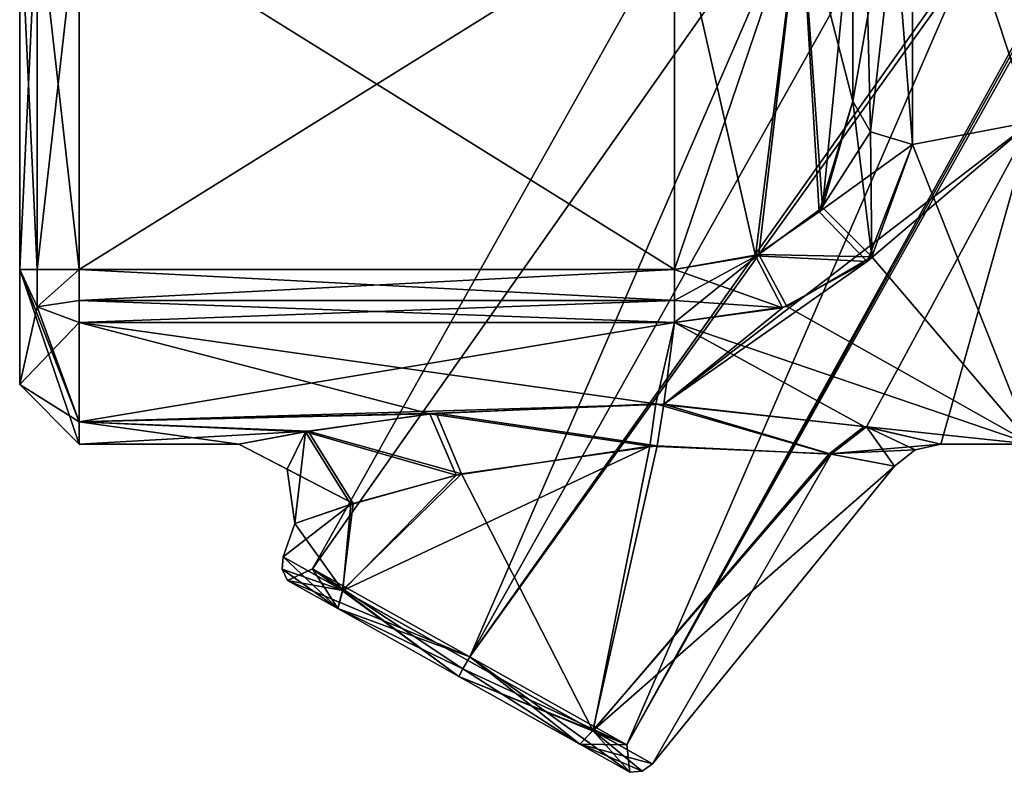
# Model space of a CAD drawing. Extents: x -23 to 470, y -2000 to 0.
# Tile 97 of 172: x -23.1 to -14.83, y -40.01 to -33.68. Entities that reach past the tile are written whole.
import ezdxf

# ---------------------------------------------------------------- set-up
doc = ezdxf.new("R2010")
doc.units = 0
doc.header["$LTSCALE"] = 64.024212
for name, color, linetype in [('762', 7, 'CONTINUOUS'), ('769', 7, 'CONTINUOUS'), ('770', 7, 'CONTINUOUS'), ('778', 7, 'CONTINUOUS'), ('779', 7, 'CONTINUOUS'), ('780', 7, 'CONTINUOUS'), ('793', 7, 'CONTINUOUS'), ('794', 7, 'CONTINUOUS'), ('804', 7, 'CONTINUOUS'), ('805', 7, 'CONTINUOUS'), ('806', 7, 'CONTINUOUS'), ('808', 7, 'CONTINUOUS'), ('809', 7, 'CONTINUOUS'), ('810', 7, 'CONTINUOUS'), ('813', 7, 'CONTINUOUS'), ('814', 7, 'CONTINUOUS'), ('822', 7, 'CONTINUOUS'), ('826', 7, 'CONTINUOUS'), ('829', 7, 'CONTINUOUS'), ('842', 7, 'CONTINUOUS'), ('843', 7, 'CONTINUOUS'), ('845', 7, 'CONTINUOUS'), ('846', 7, 'CONTINUOUS'), ('847', 7, 'CONTINUOUS'), ('848', 7, 'CONTINUOUS'), ('849', 7, 'CONTINUOUS'), ('850', 7, 'CONTINUOUS'), ('851', 7, 'CONTINUOUS'), ('852', 7, 'CONTINUOUS')]:
    doc.layers.add(name, color=color, linetype=linetype)

msp = doc.modelspace()

# ---------------------------------------------------------------- linework, layer by layer
at = {"layer": '762', "color": 7, "linetype": 'CONTINUOUS'}
for points in [[(-23.1, -35.7824, 37), (-23.1, -32.6637, 37), (-23.1, -35.7824, 29), (-23.1, -35.7824, 37)], [(-23.1, -35.7824, 29), (-23.1, -32.6637, 37), (-23.1, -33.5, 32.9992), (-23.1, -35.7824, 29)], [(-23.1, -32.6637, 29), (-23.1, -35.7824, 29), (-23.1, -33.5, 32.9992), (-23.1, -32.6637, 29)], [(-23.1, -36.7499, 33), (-23.1, -35.7824, 37), (-23.1, -35.7824, 29), (-23.1, -36.7499, 33)]]:
    msp.add_3dface(points, dxfattribs=at)
at = {"layer": '769', "color": 7, "linetype": 'CONTINUOUS'}
for points in [[(-14.6, -34.5407, 39.5407), (-14.6, -28, 42.25), (-15.6, -31.5099, 41.5582), (-14.6, -34.5407, 39.5407)], [(-15.6, -34.7328, 39.3429), (-14.6, -34.5407, 39.5407), (-15.6, -31.5099, 41.5582), (-15.6, -34.7328, 39.3429)], [(-15.9852, -37.106, 34.626), (-14.6, -34.5407, 39.5407), (-17.6879, -36.9136, 35.4717), (-15.9852, -37.106, 34.626)], [(-17.6879, -36.9136, 35.4717), (-14.6, -34.5407, 39.5407), (-15.9792, -35.714, 38.1046), (-17.6879, -36.9136, 35.4717)], [(-15.3621, -37.25, 33), (-14.6, -34.5407, 39.5407), (-15.9852, -37.106, 34.626), (-15.3621, -37.25, 33)], [(-15.9792, -35.714, 38.1046), (-14.6, -34.5407, 39.5407), (-15.6, -34.7328, 39.3429), (-15.9792, -35.714, 38.1046)], [(-14.6, -37.25, 33), (-14.6, -34.5407, 39.5407), (-15.3621, -37.25, 33), (-14.6, -37.25, 33)], [(-16.6928, -36.1045, 37.4586), (-17.6879, -36.9136, 35.4717), (-15.9792, -35.714, 38.1046), (-16.6928, -36.1045, 37.4586)], [(-17.6, -36.2269, 37.2286), (-17.6879, -36.9136, 35.4717), (-16.6928, -36.1045, 37.4586), (-17.6, -36.2269, 37.2286)], [(-22.6, -37.0618, 34.8565), (-17.6879, -36.9136, 35.4717), (-17.6, -36.2269, 37.2286), (-22.6, -37.0618, 34.8565)], [(-22.6, -36.2269, 37.2286), (-22.6, -37.0618, 34.8565), (-17.6, -36.2269, 37.2286), (-22.6, -36.2269, 37.2286)], [(-19.6024, -36.991, 35.1737), (-17.6879, -36.9136, 35.4717), (-22.6, -37.0618, 34.8565), (-19.6024, -36.991, 35.1737)], [(-20.6774, -37.1419, 34.4102), (-19.6024, -36.991, 35.1737), (-22.6, -37.0618, 34.8565), (-20.6774, -37.1419, 34.4102)], [(-22.6, -37.25, 33), (-20.6774, -37.1419, 34.4102), (-22.6, -37.0618, 34.8565), (-22.6, -37.25, 33)], [(-21.2598, -37.25, 33), (-20.6774, -37.1419, 34.4102), (-22.6, -37.25, 33), (-21.2598, -37.25, 33)]]:
    msp.add_3dface(points, dxfattribs=at)
at = {"layer": '770', "color": 7, "linetype": 'CONTINUOUS'}
for points in [[(-14.6, -28, 23.75), (-14.6, -34.5407, 26.4593), (-15.6, -28.3444, 23.7564), (-14.6, -28, 23.75)], [(-15.6, -28.3444, 23.7564), (-14.6, -34.5407, 26.4593), (-15.6, -34.7328, 26.6571), (-15.6, -28.3444, 23.7564)], [(-14.6, -34.5407, 26.4593), (-14.6, -37.25, 33), (-15.6, -34.7328, 26.6571), (-14.6, -34.5407, 26.4593)], [(-15.6, -34.7328, 26.6571), (-14.6, -37.25, 33), (-15.9414, -35.6758, 27.8382), (-15.6, -34.7328, 26.6571)], [(-15.9414, -35.6758, 27.8382), (-14.6, -37.25, 33), (-16.655, -36.093, 28.5205), (-15.9414, -35.6758, 27.8382)], [(-16.655, -36.093, 28.5205), (-14.6, -37.25, 33), (-17.6, -36.2269, 28.7714), (-16.655, -36.093, 28.5205)], [(-17.7564, -36.9115, 30.5205), (-19.6547, -36.9967, 30.8502), (-22.6, -36.2269, 28.7714), (-17.7564, -36.9115, 30.5205)], [(-22.6, -36.2269, 28.7714), (-19.6547, -36.9967, 30.8502), (-22.6, -37.0622, 31.1454), (-22.6, -36.2269, 28.7714)], [(-17.6, -36.2269, 28.7714), (-17.7564, -36.9115, 30.5205), (-22.6, -36.2269, 28.7714), (-17.6, -36.2269, 28.7714)], [(-16.0051, -37.1021, 31.3522), (-17.7564, -36.9115, 30.5205), (-17.6, -36.2269, 28.7714), (-16.0051, -37.1021, 31.3522)], [(-14.6, -37.25, 33), (-16.0051, -37.1021, 31.3522), (-17.6, -36.2269, 28.7714), (-14.6, -37.25, 33)], [(-19.6547, -36.9967, 30.8502), (-20.6992, -37.1456, 31.6143), (-22.6, -37.0622, 31.1454), (-19.6547, -36.9967, 30.8502)], [(-21.2598, -37.25, 33), (-22.6, -37.25, 33), (-22.6, -37.0622, 31.1454), (-21.2598, -37.25, 33)], [(-20.6992, -37.1456, 31.6143), (-21.2598, -37.25, 33), (-22.6, -37.0622, 31.1454), (-20.6992, -37.1456, 31.6143)], [(-14.6, -37.25, 33), (-15.3621, -37.25, 33), (-16.0051, -37.1021, 31.3522), (-14.6, -37.25, 33)]]:
    msp.add_3dface(points, dxfattribs=at)
at = {"layer": '778', "color": 7, "linetype": 'CONTINUOUS'}
for points in [[(-16.1, -32.3722, 26.9062), (-16.1, -27.9997, 25.5), (-16.1, -34.3689, 27), (-16.1, -32.3722, 26.9062)], [(-16.1, -34.3689, 27), (-16.1, -27.9997, 25.5), (-16.1, -28.326, 24.2561), (-16.1, -34.3689, 27)], [(-16.1, -32.6637, 39), (-16.1, -34.3689, 39), (-16.1, -31.3201, 41.0957), (-16.1, -32.6637, 39)], [(-16.1, -32.5105, 26.976), (-16.1, -32.3722, 26.9062), (-16.1, -34.3689, 27), (-16.1, -32.5105, 26.976)], [(-16.1, -32.6637, 27), (-16.1, -32.5105, 26.976), (-16.1, -34.3689, 27), (-16.1, -32.6637, 27)]]:
    msp.add_3dface(points, dxfattribs=at)
at = {"layer": '779', "color": 7, "linetype": 'CONTINUOUS'}
for points in [[(-22.6, -32.6637, 37.5), (-22.6, -35.7822, 37.5), (-17.6, -35.7822, 37.5), (-22.6, -32.6637, 37.5)], [(-17.6, -32.6637, 37.5), (-22.6, -32.6637, 37.5), (-17.6, -35.7822, 37.5), (-17.6, -32.6637, 37.5)]]:
    msp.add_3dface(points, dxfattribs=at)
at = {"layer": '780', "color": 7, "linetype": 'CONTINUOUS'}
for points in [[(-22.6, -35.7822, 28.5), (-22.6, -32.6637, 28.5), (-17.6, -32.6637, 28.5), (-22.6, -35.7822, 28.5)], [(-17.6, -35.7822, 28.5), (-22.6, -35.7822, 28.5), (-17.6, -32.6637, 28.5), (-17.6, -35.7822, 28.5)]]:
    msp.add_3dface(points, dxfattribs=at)
at = {"layer": '793', "color": 7, "linetype": 'CONTINUOUS'}
for points in [[(-17.6, -32.6637, 37.5), (-17.6, -35.7822, 37.5), (-16.9194, -35.6664, 37.6633), (-17.6, -32.6637, 37.5)], [(-16.5393, -32.6637, 37.9393), (-17.6, -32.6637, 37.5), (-16.9194, -35.6664, 37.6633), (-16.5393, -32.6637, 37.9393)], [(-16.3841, -35.2968, 38.1215), (-16.5393, -32.6637, 37.9393), (-16.9194, -35.6664, 37.6633), (-16.3841, -35.2968, 38.1215)], [(-16.1, -34.3689, 39), (-16.1, -32.6637, 39), (-16.5393, -32.6637, 37.9393), (-16.1, -34.3689, 39)], [(-16.1, -34.3689, 39), (-16.5393, -32.6637, 37.9393), (-16.3841, -35.2968, 38.1215), (-16.1, -34.3689, 39)]]:
    msp.add_3dface(points, dxfattribs=at)
at = {"layer": '794', "color": 7, "linetype": 'CONTINUOUS'}
for points in [[(-17.6, -35.7822, 28.5), (-17.6, -32.6637, 28.5), (-16.5393, -32.6637, 28.0607), (-17.6, -35.7822, 28.5)], [(-17.6, -35.7822, 28.5), (-16.5393, -32.6637, 28.0607), (-16.891, -35.6555, 28.3219), (-17.6, -35.7822, 28.5)], [(-16.891, -35.6555, 28.3219), (-16.5393, -32.6637, 28.0607), (-16.3558, -35.2607, 27.8378), (-16.891, -35.6555, 28.3219)], [(-16.5393, -32.6637, 28.0607), (-16.1, -32.6637, 27), (-16.3558, -35.2607, 27.8378), (-16.5393, -32.6637, 28.0607)], [(-16.1, -32.6637, 27), (-16.1, -34.3689, 27), (-16.3558, -35.2607, 27.8378), (-16.1, -32.6637, 27)]]:
    msp.add_3dface(points, dxfattribs=at)
at = {"layer": '804', "color": 7, "linetype": 'CONTINUOUS'}
for points in [[(-16.1, -34.3689, 39), (-15.6, -31.5099, 41.5582), (-16.1, -31.3201, 41.0957), (-16.1, -34.3689, 39)], [(-15.6, -31.5099, 41.5582), (-16.1, -34.3689, 39), (-15.9536, -34.6262, 39.2424), (-15.6, -31.5099, 41.5582)], [(-15.6, -34.7328, 39.3429), (-15.6, -31.5099, 41.5582), (-15.9536, -34.6262, 39.2424), (-15.6, -34.7328, 39.3429)]]:
    msp.add_3dface(points, dxfattribs=at)
at = {"layer": '805', "color": 7, "linetype": 'CONTINUOUS'}
for points in [[(-16.1, -34.3689, 39), (-16.3841, -35.2968, 38.1215), (-15.9536, -34.6262, 39.2424), (-16.1, -34.3689, 39)], [(-16.3841, -35.2968, 38.1215), (-15.6, -34.7328, 39.3429), (-15.9536, -34.6262, 39.2424), (-16.3841, -35.2968, 38.1215)], [(-15.9792, -35.714, 38.1046), (-15.6, -34.7328, 39.3429), (-16.3841, -35.2968, 38.1215), (-15.9792, -35.714, 38.1046)], [(-15.9792, -35.714, 38.1046), (-16.3841, -35.2968, 38.1215), (-16.9194, -35.6664, 37.6633), (-15.9792, -35.714, 38.1046)], [(-17.6, -35.7822, 37.5), (-16.6928, -36.1045, 37.4586), (-16.9194, -35.6664, 37.6633), (-17.6, -35.7822, 37.5)], [(-16.6928, -36.1045, 37.4586), (-15.9792, -35.714, 38.1046), (-16.9194, -35.6664, 37.6633), (-16.6928, -36.1045, 37.4586)], [(-16.6928, -36.1045, 37.4586), (-17.6, -35.7822, 37.5), (-17.6, -36.0427, 37.4268), (-16.6928, -36.1045, 37.4586)], [(-17.6, -36.2269, 37.2286), (-16.6928, -36.1045, 37.4586), (-17.6, -36.0427, 37.4268), (-17.6, -36.2269, 37.2286)]]:
    msp.add_3dface(points, dxfattribs=at)
at = {"layer": '806', "color": 7, "linetype": 'CONTINUOUS'}
for points in [[(-17.6, -35.7822, 37.5), (-22.6, -35.7822, 37.5), (-22.6, -36.0437, 37.4262), (-17.6, -35.7822, 37.5)], [(-17.6, -36.0427, 37.4268), (-17.6, -35.7822, 37.5), (-22.6, -36.0437, 37.4262), (-17.6, -36.0427, 37.4268)], [(-22.6, -36.2269, 37.2286), (-17.6, -36.2269, 37.2286), (-17.6, -36.0427, 37.4268), (-22.6, -36.2269, 37.2286)], [(-22.6, -36.2269, 37.2286), (-17.6, -36.0427, 37.4268), (-22.6, -36.0437, 37.4262), (-22.6, -36.2269, 37.2286)]]:
    msp.add_3dface(points, dxfattribs=at)
at = {"layer": '808', "color": 7, "linetype": 'CONTINUOUS'}
for points in [[(-22.6, -35.7822, 28.5), (-17.6, -35.7822, 28.5), (-17.6, -36.0427, 28.5732), (-22.6, -35.7822, 28.5)], [(-22.6, -35.7822, 28.5), (-17.6, -36.0427, 28.5732), (-22.6, -36.0437, 28.5738), (-22.6, -35.7822, 28.5)], [(-17.6, -36.0427, 28.5732), (-17.6, -36.2269, 28.7714), (-22.6, -36.0437, 28.5738), (-17.6, -36.0427, 28.5732)], [(-17.6, -36.2269, 28.7714), (-22.6, -36.2269, 28.7714), (-22.6, -36.0437, 28.5738), (-17.6, -36.2269, 28.7714)]]:
    msp.add_3dface(points, dxfattribs=at)
at = {"layer": '809', "color": 7, "linetype": 'CONTINUOUS'}
for points in [[(-16.1, -34.3689, 27), (-15.9414, -35.6758, 27.8382), (-16.3558, -35.2607, 27.8378), (-16.1, -34.3689, 27)], [(-15.9414, -35.6758, 27.8382), (-16.1, -34.3689, 27), (-15.9536, -34.6262, 26.7576), (-15.9414, -35.6758, 27.8382)], [(-15.6, -34.7328, 26.6571), (-15.9414, -35.6758, 27.8382), (-15.9536, -34.6262, 26.7576), (-15.6, -34.7328, 26.6571)], [(-15.9414, -35.6758, 27.8382), (-16.891, -35.6555, 28.3219), (-16.3558, -35.2607, 27.8378), (-15.9414, -35.6758, 27.8382)], [(-16.655, -36.093, 28.5205), (-17.6, -36.2269, 28.7714), (-16.891, -35.6555, 28.3219), (-16.655, -36.093, 28.5205)], [(-16.891, -35.6555, 28.3219), (-17.6, -36.2269, 28.7714), (-17.6, -36.0427, 28.5732), (-16.891, -35.6555, 28.3219)], [(-17.6, -35.7822, 28.5), (-16.891, -35.6555, 28.3219), (-17.6, -36.0427, 28.5732), (-17.6, -35.7822, 28.5)], [(-15.9414, -35.6758, 27.8382), (-16.655, -36.093, 28.5205), (-16.891, -35.6555, 28.3219), (-15.9414, -35.6758, 27.8382)]]:
    msp.add_3dface(points, dxfattribs=at)
at = {"layer": '810', "color": 7, "linetype": 'CONTINUOUS'}
for points in [[(-15.6, -28.3444, 23.7564), (-15.6, -34.7328, 26.6571), (-16.1, -28.326, 24.2561), (-15.6, -28.3444, 23.7564)], [(-16.1, -28.326, 24.2561), (-15.6, -34.7328, 26.6571), (-15.9536, -34.6262, 26.7576), (-16.1, -28.326, 24.2561)], [(-16.1, -34.3689, 27), (-16.1, -28.326, 24.2561), (-15.9536, -34.6262, 26.7576), (-16.1, -34.3689, 27)]]:
    msp.add_3dface(points, dxfattribs=at)
at = {"layer": '813', "color": 7, "linetype": 'CONTINUOUS'}
for points in [[(-23.1, -35.7824, 37), (-23.1, -36.7499, 33), (-22.9536, -36.0966, 37.1616), (-23.1, -35.7824, 37)], [(-23.1, -36.7499, 33), (-23.1, -35.7824, 29), (-22.6, -37.25, 33), (-23.1, -36.7499, 33)], [(-22.6, -37.25, 33), (-23.1, -35.7824, 29), (-22.6, -37.0622, 31.1454), (-22.6, -37.25, 33)], [(-22.6, -37.0622, 31.1454), (-23.1, -35.7824, 29), (-22.9536, -36.0966, 28.8384), (-22.6, -37.0622, 31.1454)], [(-23.1, -36.7499, 33), (-22.6, -36.2269, 37.2286), (-22.9536, -36.0966, 37.1616), (-23.1, -36.7499, 33)], [(-22.6, -36.2269, 28.7714), (-22.6, -37.0622, 31.1454), (-22.9536, -36.0966, 28.8384), (-22.6, -36.2269, 28.7714)], [(-23.1, -36.7499, 33), (-22.6, -37.0618, 34.8565), (-22.6, -36.2269, 37.2286), (-23.1, -36.7499, 33)], [(-23.1, -36.7499, 33), (-22.6, -37.25, 33), (-22.6, -37.0618, 34.8565), (-23.1, -36.7499, 33)]]:
    msp.add_3dface(points, dxfattribs=at)
at = {"layer": '814', "color": 7, "linetype": 'CONTINUOUS'}
for points in [[(-23.1, -35.7824, 29), (-23.1, -32.6637, 29), (-22.9536, -32.6637, 28.6464), (-23.1, -35.7824, 29)], [(-23.1, -35.7824, 29), (-22.9536, -32.6637, 28.6464), (-22.9538, -35.7822, 28.6467), (-23.1, -35.7824, 29)], [(-22.6, -32.6637, 28.5), (-22.6, -35.7822, 28.5), (-22.9538, -35.7822, 28.6467), (-22.6, -32.6637, 28.5)], [(-22.9536, -32.6637, 28.6464), (-22.6, -32.6637, 28.5), (-22.9538, -35.7822, 28.6467), (-22.9536, -32.6637, 28.6464)]]:
    msp.add_3dface(points, dxfattribs=at)
at = {"layer": '822', "color": 7, "linetype": 'CONTINUOUS'}
for points in [[(-23.1, -32.6637, 37), (-23.1, -35.7824, 37), (-22.9538, -35.7822, 37.3533), (-23.1, -32.6637, 37)], [(-22.9536, -32.6637, 37.3536), (-23.1, -32.6637, 37), (-22.9538, -35.7822, 37.3533), (-22.9536, -32.6637, 37.3536)], [(-22.6, -35.7822, 37.5), (-22.9536, -32.6637, 37.3536), (-22.9538, -35.7822, 37.3533), (-22.6, -35.7822, 37.5)], [(-22.6, -35.7822, 37.5), (-22.6, -32.6637, 37.5), (-22.9536, -32.6637, 37.3536), (-22.6, -35.7822, 37.5)]]:
    msp.add_3dface(points, dxfattribs=at)
at = {"layer": '826', "color": 7, "linetype": 'CONTINUOUS'}
for points in [[(-22.9538, -35.7822, 37.3533), (-23.1, -35.7824, 37), (-22.9536, -36.0966, 37.1616), (-22.9538, -35.7822, 37.3533)], [(-22.6, -35.7822, 37.5), (-22.9538, -35.7822, 37.3533), (-22.9536, -36.0966, 37.1616), (-22.6, -35.7822, 37.5)], [(-22.6, -36.2269, 37.2286), (-22.6, -35.7822, 37.5), (-22.9536, -36.0966, 37.1616), (-22.6, -36.2269, 37.2286)], [(-22.6, -35.7822, 37.5), (-22.6, -36.2269, 37.2286), (-22.6, -36.0437, 37.4262), (-22.6, -35.7822, 37.5)]]:
    msp.add_3dface(points, dxfattribs=at)
at = {"layer": '829', "color": 7, "linetype": 'CONTINUOUS'}
for points in [[(-23.1, -35.7824, 29), (-22.9538, -35.7822, 28.6467), (-22.9536, -36.0966, 28.8384), (-23.1, -35.7824, 29)], [(-22.9538, -35.7822, 28.6467), (-22.6, -35.7822, 28.5), (-22.9536, -36.0966, 28.8384), (-22.9538, -35.7822, 28.6467)], [(-22.6, -35.7822, 28.5), (-22.6, -36.0437, 28.5738), (-22.9536, -36.0966, 28.8384), (-22.6, -35.7822, 28.5)], [(-22.6, -36.0437, 28.5738), (-22.6, -36.2269, 28.7714), (-22.9536, -36.0966, 28.8384), (-22.6, -36.0437, 28.5738)]]:
    msp.add_3dface(points, dxfattribs=at)
at = {"layer": '842', "color": 7, "linetype": 'CONTINUOUS'}
for points in [[(-17.7461, -37.2652, 35.1266), (-19.3875, -37.4997, 34.8403), (-18.2864, -39.6556, 34.3099), (-17.7461, -37.2652, 35.1266)], [(-16.2829, -37.3334, 34.4117), (-17.7461, -37.2652, 35.1266), (-18.2864, -39.6556, 34.3099), (-16.2829, -37.3334, 34.4117)], [(-17.7845, -39.937, 33), (-16.2829, -37.3334, 34.4117), (-18.2864, -39.6556, 34.3099), (-17.7845, -39.937, 33)], [(-15.7501, -37.4346, 33), (-16.2829, -37.3334, 34.4117), (-17.7845, -39.937, 33), (-15.7501, -37.4346, 33)], [(-19.3875, -37.4997, 34.8403), (-20.2993, -37.7502, 34.1799), (-20.3889, -38.4767, 34.3065), (-19.3875, -37.4997, 34.8403)], [(-18.2864, -39.6556, 34.3099), (-19.3875, -37.4997, 34.8403), (-20.3889, -38.4767, 34.3065), (-18.2864, -39.6556, 34.3099)], [(-20.2993, -37.7502, 34.1799), (-20.7884, -37.9165, 33), (-20.3889, -38.4767, 34.3065), (-20.2993, -37.7502, 34.1799)], [(-20.7884, -37.9165, 33), (-20.8875, -38.1972, 33), (-20.3889, -38.4767, 34.3065), (-20.7884, -37.9165, 33)]]:
    msp.add_3dface(points, dxfattribs=at)
at = {"layer": '843', "color": 7, "linetype": 'CONTINUOUS'}
for points in [[(-19.432, -37.5101, 31.1808), (-17.805, -37.2683, 30.8678), (-20.3856, -38.4786, 31.6901), (-19.432, -37.5101, 31.1808)], [(-20.3856, -38.4786, 31.6901), (-17.805, -37.2683, 30.8678), (-18.2831, -39.6575, 31.6935), (-20.3856, -38.4786, 31.6901)], [(-17.805, -37.2683, 30.8678), (-16.2999, -37.3309, 31.5695), (-18.2831, -39.6575, 31.6935), (-17.805, -37.2683, 30.8678)], [(-16.2999, -37.3309, 31.5695), (-15.7501, -37.4346, 33), (-18.2831, -39.6575, 31.6935), (-16.2999, -37.3309, 31.5695)], [(-15.7501, -37.4346, 33), (-17.7845, -39.937, 33), (-18.2831, -39.6575, 31.6935), (-15.7501, -37.4346, 33)], [(-20.3178, -37.756, 31.8409), (-19.432, -37.5101, 31.1808), (-20.3856, -38.4786, 31.6901), (-20.3178, -37.756, 31.8409)], [(-20.8875, -38.1972, 33), (-20.7884, -37.9165, 33), (-20.3178, -37.756, 31.8409), (-20.8875, -38.1972, 33)], [(-20.8875, -38.1972, 33), (-20.3178, -37.756, 31.8409), (-20.3856, -38.4786, 31.6901), (-20.8875, -38.1972, 33)]]:
    msp.add_3dface(points, dxfattribs=at)
at = {"layer": '845', "color": 7, "linetype": 'CONTINUOUS'}
for points in [[(-13.4015, -25.3877, 33), (-12.081, -26.1281, 34.514), (-20.6399, -38.2969, 32.9998), (-13.4015, -25.3877, 33)], [(-19.3193, -39.0373, 31.486), (-13.4015, -25.3877, 33), (-20.6399, -38.2969, 32.9998), (-19.3193, -39.0373, 31.486)], [(-12.081, -26.1281, 31.486), (-13.4015, -25.3877, 33), (-19.3193, -39.0373, 31.486), (-12.081, -26.1281, 31.486)], [(-20.6399, -38.2969, 32.9998), (-12.081, -26.1281, 34.514), (-19.3193, -39.0373, 34.514), (-20.6399, -38.2969, 32.9998)]]:
    msp.add_3dface(points, dxfattribs=at)
at = {"layer": '846', "color": 7, "linetype": 'CONTINUOUS'}
for points in [[(-19.3193, -39.0373, 34.514), (-12.081, -26.1281, 34.514), (-11.4816, -27.9815, 33.4995), (-19.3193, -39.0373, 34.514)], [(-12.081, -26.1281, 31.486), (-19.3193, -39.0373, 31.486), (-17.9987, -39.7778, 33.0002), (-12.081, -26.1281, 31.486)], [(-12.081, -26.1281, 31.486), (-17.9987, -39.7778, 33.0002), (-11.5182, -28.048, 32.5023), (-12.081, -26.1281, 31.486)], [(-11.6397, -28.3487, 33.3583), (-19.3193, -39.0373, 34.514), (-11.4816, -27.9815, 33.4995), (-11.6397, -28.3487, 33.3583)], [(-11.5182, -28.048, 32.5023), (-17.9987, -39.7778, 33.0002), (-11.6752, -28.5, 33), (-11.5182, -28.048, 32.5023)], [(-17.9987, -39.7778, 33.0002), (-19.3193, -39.0373, 34.514), (-11.6397, -28.3487, 33.3583), (-17.9987, -39.7778, 33.0002)], [(-11.6752, -28.5, 33), (-17.9987, -39.7778, 33.0002), (-11.6397, -28.3487, 33.3583), (-11.6752, -28.5, 33)]]:
    msp.add_3dface(points, dxfattribs=at)
at = {"layer": '847', "color": 7, "linetype": 'CONTINUOUS'}
for points in [[(-19.6547, -36.9967, 30.8502), (-17.7564, -36.9115, 30.5205), (-17.805, -37.2683, 30.8678), (-19.6547, -36.9967, 30.8502)], [(-17.7564, -36.9115, 30.5205), (-16.2999, -37.3309, 31.5695), (-17.805, -37.2683, 30.8678), (-17.7564, -36.9115, 30.5205)], [(-17.7564, -36.9115, 30.5205), (-16.0051, -37.1021, 31.3522), (-16.2999, -37.3309, 31.5695), (-17.7564, -36.9115, 30.5205)], [(-20.6992, -37.1456, 31.6143), (-19.6547, -36.9967, 30.8502), (-19.432, -37.5101, 31.1808), (-20.6992, -37.1456, 31.6143)], [(-19.6547, -36.9967, 30.8502), (-17.805, -37.2683, 30.8678), (-19.432, -37.5101, 31.1808), (-19.6547, -36.9967, 30.8502)], [(-16.0051, -37.1021, 31.3522), (-15.3621, -37.25, 33), (-16.2999, -37.3309, 31.5695), (-16.0051, -37.1021, 31.3522)], [(-21.2598, -37.25, 33), (-20.6992, -37.1456, 31.6143), (-20.8517, -37.4612, 33), (-21.2598, -37.25, 33)], [(-20.6992, -37.1456, 31.6143), (-20.7884, -37.9165, 33), (-20.8517, -37.4612, 33), (-20.6992, -37.1456, 31.6143)], [(-20.7884, -37.9165, 33), (-20.6992, -37.1456, 31.6143), (-20.3178, -37.756, 31.8409), (-20.7884, -37.9165, 33)], [(-20.6992, -37.1456, 31.6143), (-19.432, -37.5101, 31.1808), (-20.3178, -37.756, 31.8409), (-20.6992, -37.1456, 31.6143)], [(-16.2999, -37.3309, 31.5695), (-15.3621, -37.25, 33), (-15.5769, -37.2985, 33), (-16.2999, -37.3309, 31.5695)], [(-15.7501, -37.4346, 33), (-16.2999, -37.3309, 31.5695), (-15.5769, -37.2985, 33), (-15.7501, -37.4346, 33)]]:
    msp.add_3dface(points, dxfattribs=at)
at = {"layer": '848', "color": 7, "linetype": 'CONTINUOUS'}
for points in [[(-17.6879, -36.9136, 35.4717), (-19.6024, -36.991, 35.1737), (-17.7461, -37.2652, 35.1266), (-17.6879, -36.9136, 35.4717)], [(-17.6879, -36.9136, 35.4717), (-17.7461, -37.2652, 35.1266), (-16.2829, -37.3334, 34.4117), (-17.6879, -36.9136, 35.4717)], [(-15.9852, -37.106, 34.626), (-17.6879, -36.9136, 35.4717), (-16.2829, -37.3334, 34.4117), (-15.9852, -37.106, 34.626)], [(-19.6024, -36.991, 35.1737), (-20.6774, -37.1419, 34.4102), (-19.3875, -37.4997, 34.8403), (-19.6024, -36.991, 35.1737)], [(-19.6024, -36.991, 35.1737), (-19.3875, -37.4997, 34.8403), (-17.7461, -37.2652, 35.1266), (-19.6024, -36.991, 35.1737)], [(-15.9852, -37.106, 34.626), (-16.2829, -37.3334, 34.4117), (-15.7501, -37.4346, 33), (-15.9852, -37.106, 34.626)], [(-15.3621, -37.25, 33), (-15.9852, -37.106, 34.626), (-15.5769, -37.2985, 33), (-15.3621, -37.25, 33)], [(-15.9852, -37.106, 34.626), (-15.7501, -37.4346, 33), (-15.5769, -37.2985, 33), (-15.9852, -37.106, 34.626)], [(-20.6774, -37.1419, 34.4102), (-21.2598, -37.25, 33), (-20.2993, -37.7502, 34.1799), (-20.6774, -37.1419, 34.4102)], [(-20.6774, -37.1419, 34.4102), (-20.2993, -37.7502, 34.1799), (-19.3875, -37.4997, 34.8403), (-20.6774, -37.1419, 34.4102)], [(-20.2993, -37.7502, 34.1799), (-21.2598, -37.25, 33), (-20.8517, -37.4612, 33), (-20.2993, -37.7502, 34.1799)], [(-20.7884, -37.9165, 33), (-20.2993, -37.7502, 34.1799), (-20.8517, -37.4612, 33), (-20.7884, -37.9165, 33)]]:
    msp.add_3dface(points, dxfattribs=at)
at = {"layer": '849', "color": 7, "linetype": 'CONTINUOUS'}
for points in [[(-20.4279, -38.6321, 34.1652), (-20.8875, -38.1972, 33), (-20.8952, -38.3018, 33), (-20.4279, -38.6321, 34.1652)], [(-20.3889, -38.4767, 34.3065), (-20.8875, -38.1972, 33), (-20.4279, -38.6321, 34.1652), (-20.3889, -38.4767, 34.3065)], [(-20.8489, -38.396, 33), (-20.4279, -38.6321, 34.1652), (-20.8952, -38.3018, 33), (-20.8489, -38.396, 33)], [(-20.3889, -38.4767, 34.3065), (-20.4279, -38.6321, 34.1652), (-19.4116, -39.2019, 34.6478), (-20.3889, -38.4767, 34.3065)], [(-18.2864, -39.6556, 34.3099), (-20.3889, -38.4767, 34.3065), (-19.4116, -39.2019, 34.6478), (-18.2864, -39.6556, 34.3099)], [(-18.2864, -39.6556, 34.3099), (-19.4116, -39.2019, 34.6478), (-18.3953, -39.7718, 34.1652), (-18.2864, -39.6556, 34.3099)], [(-18.2864, -39.6556, 34.3099), (-18.3953, -39.7718, 34.1652), (-17.9743, -40.0079, 33), (-18.2864, -39.6556, 34.3099)], [(-17.7845, -39.937, 33), (-18.2864, -39.6556, 34.3099), (-17.8698, -39.9983, 33), (-17.7845, -39.937, 33)], [(-18.2864, -39.6556, 34.3099), (-17.9743, -40.0079, 33), (-17.8698, -39.9983, 33), (-18.2864, -39.6556, 34.3099)]]:
    msp.add_3dface(points, dxfattribs=at)
at = {"layer": '850', "color": 7, "linetype": 'CONTINUOUS'}
for points in [[(-20.8875, -38.1972, 33), (-20.3856, -38.4786, 31.6901), (-20.8952, -38.3018, 33), (-20.8875, -38.1972, 33)], [(-20.3856, -38.4786, 31.6901), (-20.8489, -38.396, 33), (-20.8952, -38.3018, 33), (-20.3856, -38.4786, 31.6901)], [(-20.3856, -38.4786, 31.6901), (-20.4279, -38.6321, 31.8348), (-20.8489, -38.396, 33), (-20.3856, -38.4786, 31.6901)], [(-20.3856, -38.4786, 31.6901), (-19.4116, -39.2019, 31.3522), (-20.4279, -38.6321, 31.8348), (-20.3856, -38.4786, 31.6901)], [(-20.3856, -38.4786, 31.6901), (-18.2831, -39.6575, 31.6935), (-19.4116, -39.2019, 31.3522), (-20.3856, -38.4786, 31.6901)], [(-19.4116, -39.2019, 31.3522), (-18.2831, -39.6575, 31.6935), (-18.3953, -39.7718, 31.8348), (-19.4116, -39.2019, 31.3522)], [(-18.2831, -39.6575, 31.6935), (-17.7845, -39.937, 33), (-18.3953, -39.7718, 31.8348), (-18.2831, -39.6575, 31.6935)], [(-18.3953, -39.7718, 31.8348), (-17.7845, -39.937, 33), (-17.8698, -39.9983, 33), (-18.3953, -39.7718, 31.8348)], [(-17.9743, -40.0079, 33), (-18.3953, -39.7718, 31.8348), (-17.8698, -39.9983, 33), (-17.9743, -40.0079, 33)]]:
    msp.add_3dface(points, dxfattribs=at)
at = {"layer": '851', "color": 7, "linetype": 'CONTINUOUS'}
for points in [[(-19.3193, -39.0373, 31.486), (-19.3759, -39.1382, 31.4492), (-18.3953, -39.7718, 31.8348), (-19.3193, -39.0373, 31.486)], [(-19.3193, -39.0373, 34.514), (-17.9987, -39.7778, 33.0002), (-19.3759, -39.1382, 34.5508), (-19.3193, -39.0373, 34.514)], [(-17.9987, -39.7778, 33.0002), (-19.3193, -39.0373, 31.486), (-17.9743, -40.0079, 33), (-17.9987, -39.7778, 33.0002)], [(-17.9743, -40.0079, 33), (-19.3193, -39.0373, 31.486), (-18.3953, -39.7718, 31.8348), (-17.9743, -40.0079, 33)], [(-17.9987, -39.7778, 33.0002), (-19.4116, -39.2019, 34.6478), (-19.3759, -39.1382, 34.5508), (-17.9987, -39.7778, 33.0002)], [(-19.3759, -39.1382, 31.4492), (-19.4116, -39.2019, 31.3522), (-18.3953, -39.7718, 31.8348), (-19.3759, -39.1382, 31.4492)], [(-19.4116, -39.2019, 34.6478), (-17.9987, -39.7778, 33.0002), (-18.3953, -39.7718, 34.1652), (-19.4116, -39.2019, 34.6478)], [(-18.3953, -39.7718, 34.1652), (-17.9987, -39.7778, 33.0002), (-17.9743, -40.0079, 33), (-18.3953, -39.7718, 34.1652)]]:
    msp.add_3dface(points, dxfattribs=at)
at = {"layer": '852', "color": 7, "linetype": 'CONTINUOUS'}
for points in [[(-20.6399, -38.2969, 32.9998), (-19.3193, -39.0373, 34.514), (-20.8489, -38.396, 33), (-20.6399, -38.2969, 32.9998)], [(-20.4279, -38.6321, 31.8348), (-20.6399, -38.2969, 32.9998), (-20.8489, -38.396, 33), (-20.4279, -38.6321, 31.8348)], [(-19.3193, -39.0373, 31.486), (-20.6399, -38.2969, 32.9998), (-19.3759, -39.1382, 31.4492), (-19.3193, -39.0373, 31.486)], [(-19.3759, -39.1382, 31.4492), (-20.6399, -38.2969, 32.9998), (-19.4116, -39.2019, 31.3522), (-19.3759, -39.1382, 31.4492)], [(-19.4116, -39.2019, 31.3522), (-20.6399, -38.2969, 32.9998), (-20.4279, -38.6321, 31.8348), (-19.4116, -39.2019, 31.3522)], [(-20.8489, -38.396, 33), (-19.3193, -39.0373, 34.514), (-20.4279, -38.6321, 34.1652), (-20.8489, -38.396, 33)], [(-20.4279, -38.6321, 34.1652), (-19.3193, -39.0373, 34.514), (-19.3759, -39.1382, 34.5508), (-20.4279, -38.6321, 34.1652)], [(-19.4116, -39.2019, 34.6478), (-20.4279, -38.6321, 34.1652), (-19.3759, -39.1382, 34.5508), (-19.4116, -39.2019, 34.6478)]]:
    msp.add_3dface(points, dxfattribs=at)

doc.saveas('drawing.dxf')
